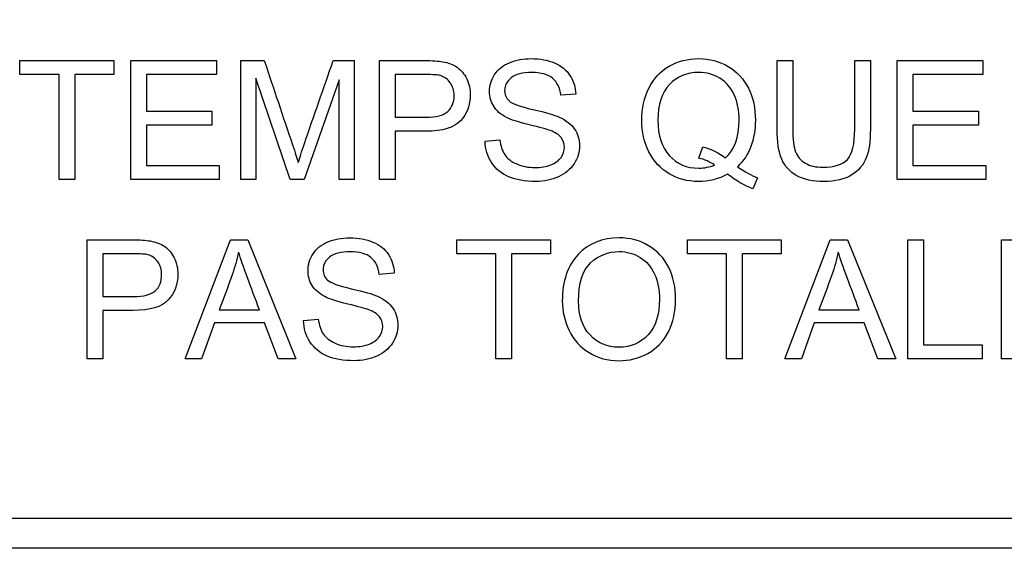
# Model space of a CAD drawing. Header units: inches. Extents: x 2 to 538, y -2 to 358.
# Tile 35 of 119: x 184.551 to 185.308, y 192.18 to 192.595. Entities that reach past the tile are written whole.
import ezdxf
from ezdxf.enums import TextEntityAlignment as Align

# ---------------------------------------------------------------- set-up
doc = ezdxf.new("R2010")
doc.units = ezdxf.units.IN
doc.header["$MEASUREMENT"] = 0
doc.layers.add('Default', color=7, linetype='Continuous')
doc.layers.add('LAB20180', color=7, linetype='Continuous')
doc.styles.add('SEACAD_Times_New_Roman', font='times.ttf')
doc.dimstyles.new('HAMMOND_(STH_-_540x360)', dxfattribs={"dimtxt": 2, "dimasz": 2.5, "dimexe": 1, "dimexo": 1, "dimgap": 0.5, "dimtad": 0, "dimtih": 1, "dimtoh": 1, "dimzin": 0, "dimdsep": 46, "dimtxsty": 'SEACAD_Times_New_Roman', "dimblk1": '_SE_FILLED', "dimblk2": '_SE_FILLED', "dimsah": 1, "dimcen": 1, "dimadec": 0, "dimazin": 0, "dimtfac": 0.8, "dimtofl": 0, "dimtmove": 1, "dimatfit": 3, "dimfxl": 1, "dimtolj": 1, "dimtzin": 0, "dimarcsym": 0})

# ---------------------------------------------------------------- blocks, each defined once
blk = doc.blocks.new('SE')
at = {"layer": 'LAB20180', "color": 7, "linetype": 'Continuous'}
for p, q in [((184.55129, 192.55236), (184.55129, 192.56314)), ((184.55129, 192.56314), (184.62347, 192.56314)), ((184.62347, 192.56314), (184.62347, 192.55236)), ((184.63656, 192.47166), (184.63656, 192.56314)), ((184.63656, 192.56314), (184.70247, 192.56314)), ((184.70247, 192.56314), (184.70247, 192.55236)), ((184.72116, 192.47166), (184.72116, 192.56314)), ((184.72116, 192.56314), (184.73918, 192.56314)), ((184.79225, 192.56314), (184.80832, 192.56314)), ((184.80832, 192.56314), (184.80832, 192.47166)), ((184.82785, 192.47166), (184.82785, 192.56314)), ((185.13358, 192.56314), (185.14563, 192.56314)), ((185.19328, 192.56314), (185.20527, 192.56314)), ((185.22591, 192.47166), (185.22591, 192.56314)), ((185.22591, 192.56314), (185.29182, 192.56314)), ((185.29182, 192.56314), (185.29182, 192.55236)), ((184.58135, 192.55236), (184.55129, 192.55236)), ((184.58135, 192.47166), (184.58135, 192.55236)), ((184.62347, 192.55236), (184.59341, 192.55236)), ((184.59341, 192.55236), (184.59341, 192.47166)), ((184.70247, 192.55236), (184.64855, 192.55236)), ((184.64855, 192.55236), (184.64855, 192.52424)), ((184.75914, 192.47166), (184.73272, 192.54956)), ((184.73272, 192.54956), (184.73272, 192.47166)), ((184.79669, 192.54829), (184.76985, 192.47166)), ((184.79669, 192.47166), (184.79669, 192.54829)), ((184.83984, 192.55236), (184.83984, 192.5195)), ((185.29182, 192.55236), (185.23796, 192.55236)), ((185.23796, 192.55236), (185.23796, 192.52424)), ((184.9788, 192.53733), (184.96717, 192.53648)), ((184.64855, 192.52424), (184.699, 192.52424)), ((184.699, 192.52424), (184.699, 192.51353)), ((185.23796, 192.52424), (185.28841, 192.52424)), ((185.28841, 192.52424), (185.28841, 192.51353)), ((184.699, 192.51353), (184.64855, 192.51353)), ((184.64855, 192.51353), (184.64855, 192.48237)), ((185.28841, 192.51353), (185.23796, 192.51353)), ((185.23796, 192.51353), (185.23796, 192.48237)), ((184.83984, 192.50879), (184.83984, 192.47166)), ((184.90899, 192.50106), (184.92037, 192.50215)), ((185.0735, 192.48809), (185.07642, 192.49686)), ((184.64855, 192.48237), (184.7046, 192.48237)), ((184.7046, 192.48237), (184.7046, 192.47166)), ((185.23796, 192.48237), (185.29395, 192.48237)), ((185.29395, 192.48237), (185.29395, 192.47166)), ((184.59341, 192.47166), (184.58135, 192.47166)), ((184.7046, 192.47166), (184.63656, 192.47166)), ((184.73272, 192.47166), (184.72116, 192.47166)), ((184.76985, 192.47166), (184.75914, 192.47166)), ((184.80832, 192.47166), (184.79669, 192.47166)), ((184.83984, 192.47166), (184.82785, 192.47166)), ((185.11854, 192.473), (185.11501, 192.4646)), ((185.29395, 192.47166), (185.22591, 192.47166)), ((184.60296, 192.33383), (184.60296, 192.42531)), ((184.67831, 192.33383), (184.71319, 192.42531)), ((184.71319, 192.42531), (184.72652, 192.42531)), ((184.72652, 192.42531), (184.76358, 192.33383)), ((184.88726, 192.41454), (184.88726, 192.42531)), ((184.88726, 192.42531), (184.95938, 192.42531)), ((184.95938, 192.42531), (184.95938, 192.41454)), ((185.06462, 192.41454), (185.06462, 192.42531)), ((185.06462, 192.42531), (185.13674, 192.42531)), ((185.13674, 192.42531), (185.13674, 192.41454)), ((185.13948, 192.33383), (185.17435, 192.42531)), ((185.17435, 192.42531), (185.18768, 192.42531)), ((185.18768, 192.42531), (185.22481, 192.33383)), ((185.23418, 192.33383), (185.23418, 192.42531)), ((185.23418, 192.42531), (185.24624, 192.42531)), ((185.24624, 192.42531), (185.24624, 192.34455)), ((185.30613, 192.33383), (185.30613, 192.42531)), ((185.30613, 192.42531), (185.37204, 192.42531)), ((184.61501, 192.41454), (184.61501, 192.38167)), ((184.91732, 192.41454), (184.88726, 192.41454)), ((184.91732, 192.33383), (184.91732, 192.41454)), ((184.95938, 192.41454), (184.92931, 192.41454)), ((184.92931, 192.41454), (184.92931, 192.33383)), ((185.09462, 192.41454), (185.06462, 192.41454)), ((185.09462, 192.33383), (185.09462, 192.41454)), ((185.13674, 192.41454), (185.10667, 192.41454)), ((185.10667, 192.41454), (185.10667, 192.33383)), ((184.83918, 192.39951), (184.82755, 192.39865)), ((184.61501, 192.37096), (184.61501, 192.33383)), ((184.70448, 192.37139), (184.73546, 192.37139)), ((185.16565, 192.37139), (185.19663, 192.37139)), ((184.70083, 192.36153), (184.69103, 192.33383)), ((184.73936, 192.36153), (184.70083, 192.36153)), ((184.74983, 192.33383), (184.73936, 192.36153)), ((184.76936, 192.36323), (184.78075, 192.36433)), ((185.162, 192.36153), (185.1522, 192.33383)), ((185.20053, 192.36153), (185.162, 192.36153)), ((185.21099, 192.33383), (185.20053, 192.36153)), ((185.24624, 192.34455), (185.29134, 192.34455)), ((185.29134, 192.34455), (185.29134, 192.33383)), ((184.61501, 192.33383), (184.60296, 192.33383)), ((184.69103, 192.33383), (184.67831, 192.33383)), ((184.76358, 192.33383), (184.74983, 192.33383)), ((184.92931, 192.33383), (184.91732, 192.33383)), ((185.10667, 192.33383), (185.09462, 192.33383)), ((185.1522, 192.33383), (185.13948, 192.33383)), ((185.22481, 192.33383), (185.21099, 192.33383)), ((185.29134, 192.33383), (185.23418, 192.33383)), ((185.37417, 192.33383), (185.30613, 192.33383)), ((184.51232, 192.21128), (186.38639, 192.21128)), ((184.51232, 192.18828), (186.38639, 192.18828))]:
    blk.add_line(p, q, dxfattribs=at)
for points, knots in [([(184.73918, 192.56314), (184.74642, 192.54155), (184.75366, 192.51996), (184.7609, 192.49838), (184.76294, 192.4923), (184.76437, 192.48779), (184.76529, 192.4848)], [0, 0, 0, 0, 0.827263, 0.827263, 0.827263, 1, 1, 1, 1]), ([(184.76529, 192.4848), (184.76632, 192.48815), (184.76796, 192.49302), (184.77015, 192.49947), (184.77738, 192.52074), (184.78488, 192.54192), (184.79225, 192.56314)], [0, 0, 0, 0, 0.186563, 0.186563, 0.186563, 1, 1, 1, 1]), ([(184.82785, 192.56314), (184.83934, 192.56314), (184.85082, 192.56314), (184.8623, 192.56314), (184.86839, 192.56314), (184.87308, 192.56277), (184.87624, 192.56222), (184.88074, 192.56145), (184.88452, 192.56003), (184.8875, 192.55796), (184.89055, 192.55585), (184.89298, 192.55291), (184.89487, 192.54914), (184.89676, 192.54534), (184.8976, 192.54117), (184.8976, 192.52881), (184.89517, 192.52224), (184.89018, 192.51688), (184.88519, 192.51152), (184.8763, 192.50879), (184.86334, 192.50879), (184.85551, 192.50879), (184.84768, 192.50879), (184.83984, 192.50879)], [0, 0, 0, 0, 0.216619, 0.216619, 0.216619, 0.304546, 0.304546, 0.304546, 0.380845, 0.380845, 0.380845, 0.453902, 0.453902, 0.453902, 0.533109, 0.533109, 0.671187, 0.671187, 0.671187, 0.852321, 0.852321, 0.852321, 1, 1, 1, 1]), ([(184.92037, 192.50215), (184.92092, 192.49753), (184.92219, 192.49369), (184.92414, 192.49077), (184.92612, 192.48781), (184.92919, 192.48541), (184.93747, 192.48176), (184.94216, 192.48085), (184.95196, 192.48085), (184.95597, 192.48152), (184.96303, 192.48432), (184.96571, 192.4862), (184.96742, 192.48864), (184.96909, 192.49103), (184.96997, 192.49363), (184.96997, 192.49929), (184.96912, 192.50179), (184.96742, 192.50392), (184.96574, 192.50602), (184.96297, 192.50781), (184.9592, 192.50927), (184.9567, 192.51024), (184.95129, 192.51171), (184.94295, 192.51372), (184.93455, 192.51574), (184.92871, 192.51767), (184.92536, 192.51944), (184.92098, 192.52175), (184.91775, 192.52455), (184.91349, 192.53137), (184.91246, 192.53514), (184.91246, 192.54396), (184.91373, 192.54829), (184.91897, 192.55632), (184.9228, 192.55936), (184.92779, 192.56149), (184.93276, 192.56361), (184.93838, 192.5646), (184.95129, 192.5646), (184.95725, 192.5635), (184.9676, 192.55912), (184.97155, 192.55596), (184.97429, 192.55169), (184.97702, 192.54745), (184.97855, 192.54269), (184.9788, 192.53733)], [0, 0, 0, 0, 0.049954, 0.049954, 0.049954, 0.102826, 0.102826, 0.155698, 0.155698, 0.202972, 0.202972, 0.250246, 0.250246, 0.250246, 0.284468, 0.284468, 0.317961, 0.317961, 0.317961, 0.358906, 0.358906, 0.358906, 0.428488, 0.428488, 0.428488, 0.505007, 0.505007, 0.505007, 0.558517, 0.558517, 0.612027, 0.612027, 0.669359, 0.669359, 0.726691, 0.726691, 0.726691, 0.792488, 0.792488, 0.864799, 0.864799, 0.937111, 0.937111, 0.937111, 1, 1, 1, 1]), ([(185.09541, 192.47574), (185.08866, 192.47196), (185.08117, 192.47014), (185.06468, 192.47014), (185.05719, 192.47208), (185.0505, 192.4761), (185.04378, 192.48013), (185.03857, 192.48572), (185.03491, 192.4929), (185.03124, 192.50013), (185.02944, 192.5083), (185.02944, 192.52631), (185.03132, 192.53453), (185.03498, 192.5419), (185.03865, 192.54931), (185.0438, 192.55492), (185.05056, 192.55882), (185.05729, 192.5627), (185.06486, 192.5646), (185.08166, 192.5646), (185.08927, 192.56259), (185.10278, 192.55456), (185.10795, 192.54896), (185.11154, 192.54177), (185.11515, 192.53457), (185.11684, 192.52644), (185.11684, 192.50982), (185.11568, 192.50306), (185.11343, 192.4971), (185.11115, 192.49106), (185.10771, 192.48584), (185.10308, 192.48146)], [0, 0, 0, 0, 0.083591, 0.083591, 0.167801, 0.167801, 0.167801, 0.250827, 0.250827, 0.250827, 0.341424, 0.341424, 0.43202, 0.43202, 0.43202, 0.515494, 0.515494, 0.515494, 0.598978, 0.598978, 0.683681, 0.683681, 0.768384, 0.768384, 0.768384, 0.857884, 0.857884, 0.932367, 0.932367, 0.932367, 1, 1, 1, 1]), ([(185.20527, 192.56314), (185.20527, 192.54553), (185.20527, 192.52792), (185.20527, 192.51031), (185.20527, 192.50106), (185.20424, 192.49375), (185.20217, 192.4884), (185.20008, 192.48299), (185.19639, 192.4786), (185.19097, 192.47519), (185.18558, 192.4718), (185.17843, 192.47014), (185.16115, 192.47014), (185.15415, 192.4716), (185.14873, 192.47458), (185.14329, 192.47757), (185.13942, 192.48176), (185.13711, 192.48736), (185.13478, 192.49298), (185.13358, 192.50057), (185.13358, 192.51031), (185.13358, 192.52792), (185.13358, 192.54553), (185.13358, 192.56314)], [0, 0, 0, 0, 0.229366, 0.229366, 0.229366, 0.325955, 0.325955, 0.325955, 0.402494, 0.402494, 0.402494, 0.498931, 0.498931, 0.59269, 0.59269, 0.59269, 0.669228, 0.669228, 0.669228, 0.770652, 0.770652, 0.770652, 1, 1, 1, 1]), ([(185.20527, 192.56314), (185.20527, 192.54553), (185.20527, 192.52792), (185.20527, 192.51031), (185.20527, 192.50106), (185.20424, 192.49375), (185.20217, 192.4884), (185.20008, 192.48299), (185.19639, 192.4786), (185.19097, 192.47519), (185.18558, 192.4718), (185.17843, 192.47014), (185.16115, 192.47014), (185.15415, 192.4716), (185.14873, 192.47458), (185.14329, 192.47757), (185.13942, 192.48176), (185.13711, 192.48736), (185.13478, 192.49298), (185.13358, 192.50057), (185.13358, 192.51031), (185.13358, 192.52792), (185.13358, 192.54553), (185.13358, 192.56314)], [0, 0, 0, 0, 0.229366, 0.229366, 0.229366, 0.325955, 0.325955, 0.325955, 0.402494, 0.402494, 0.402494, 0.498931, 0.498931, 0.59269, 0.59269, 0.59269, 0.669228, 0.669228, 0.669228, 0.770652, 0.770652, 0.770652, 1, 1, 1, 1]), ([(185.14563, 192.56314), (185.14563, 192.54555), (185.14563, 192.52796), (185.14563, 192.51037), (185.14563, 192.50239), (185.14636, 192.49655), (185.14782, 192.49284), (185.1493, 192.48907), (185.15183, 192.48614), (185.15543, 192.48414), (185.15904, 192.48211), (185.1634, 192.48109), (185.17752, 192.48109), (185.18385, 192.4831), (185.1914, 192.49113), (185.19328, 192.49893), (185.19328, 192.51037), (185.19328, 192.52796), (185.19328, 192.54555), (185.19328, 192.56314)], [0, 0, 0, 0, 0.272431, 0.272431, 0.272431, 0.36409, 0.36409, 0.36409, 0.425011, 0.425011, 0.425011, 0.492871, 0.492871, 0.610229, 0.610229, 0.727586, 0.727586, 0.727586, 1, 1, 1, 1]), ([(185.14563, 192.56314), (185.14563, 192.54555), (185.14563, 192.52796), (185.14563, 192.51037), (185.14563, 192.50239), (185.14636, 192.49655), (185.14782, 192.49284), (185.1493, 192.48907), (185.15183, 192.48614), (185.15543, 192.48414), (185.15904, 192.48211), (185.1634, 192.48109), (185.17752, 192.48109), (185.18385, 192.4831), (185.1914, 192.49113), (185.19328, 192.49893), (185.19328, 192.51037), (185.19328, 192.52796), (185.19328, 192.54555), (185.19328, 192.56314)], [0, 0, 0, 0, 0.272431, 0.272431, 0.272431, 0.36409, 0.36409, 0.36409, 0.425011, 0.425011, 0.425011, 0.492871, 0.492871, 0.610229, 0.610229, 0.727586, 0.727586, 0.727586, 1, 1, 1, 1]), ([(184.83984, 192.5195), (184.84774, 192.5195), (184.85563, 192.5195), (184.86352, 192.5195), (184.87137, 192.5195), (184.87697, 192.52096), (184.88355, 192.5268), (184.88519, 192.53094), (184.88519, 192.54007), (184.88421, 192.54336), (184.88032, 192.54883), (184.87776, 192.55066), (184.8746, 192.55157), (184.8726, 192.55215), (184.86882, 192.55236), (184.86328, 192.55236), (184.85547, 192.55236), (184.84766, 192.55236), (184.83984, 192.55236)], [0, 0, 0, 0, 0.215355, 0.215355, 0.215355, 0.351087, 0.351087, 0.486819, 0.486819, 0.585108, 0.585108, 0.683397, 0.683397, 0.683397, 0.786845, 0.786845, 0.786845, 1, 1, 1, 1]), ([(184.96717, 192.53648), (184.96656, 192.5422), (184.96449, 192.54652), (184.9609, 192.5495), (184.95734, 192.55246), (184.95202, 192.55389), (184.93771, 192.55389), (184.93236, 192.55255), (184.92907, 192.54981), (184.92578, 192.54706), (184.92402, 192.5439), (184.92402, 192.53684), (184.92524, 192.53417), (184.92761, 192.53204), (184.92995, 192.52994), (184.93595, 192.52778), (184.94575, 192.52552), (184.95553, 192.52327), (184.9623, 192.52138), (184.96596, 192.51968), (184.97129, 192.51719), (184.97521, 192.51414), (184.97776, 192.51043), (184.98035, 192.50667), (184.9816, 192.50233), (184.9816, 192.4926), (184.9802, 192.48797), (184.9774, 192.48371), (184.97462, 192.47948), (184.97064, 192.4761), (184.96541, 192.47373), (184.9602, 192.47137), (184.95439, 192.47014), (184.9396, 192.47014), (184.93272, 192.47135), (184.92712, 192.47373), (184.92155, 192.47609), (184.9172, 192.47975), (184.91404, 192.48462), (184.9109, 192.48945), (184.90917, 192.49491), (184.90899, 192.50106)], [0, 0, 0, 0, 0.061167, 0.061167, 0.061167, 0.129495, 0.129495, 0.19959, 0.19959, 0.19959, 0.244634, 0.244634, 0.283866, 0.283866, 0.283866, 0.363856, 0.363856, 0.363856, 0.450683, 0.450683, 0.450683, 0.513256, 0.513256, 0.513256, 0.571638, 0.571638, 0.63002, 0.63002, 0.63002, 0.695213, 0.695213, 0.695213, 0.766429, 0.766429, 0.856945, 0.856945, 0.856945, 0.928212, 0.928212, 0.928212, 1, 1, 1, 1]), ([(185.09371, 192.48815), (185.10083, 192.4946), (185.10436, 192.50434), (185.10436, 192.52467), (185.10314, 192.53112), (185.10065, 192.53666), (185.09817, 192.54217), (185.09444, 192.54646), (185.08957, 192.5495), (185.08475, 192.55252), (185.07928, 192.55407), (185.06425, 192.55407), (185.05676, 192.55096), (185.05086, 192.54482), (185.04493, 192.53864), (185.04191, 192.52948), (185.04191, 192.50538), (185.04484, 192.49631), (185.05074, 192.48992), (185.05661, 192.48356), (185.06413, 192.48042), (185.07758, 192.48042), (185.08166, 192.48121), (185.08549, 192.48286)], [0, 0, 0, 0, 0.158919, 0.158919, 0.249196, 0.249196, 0.249196, 0.331937, 0.331937, 0.331937, 0.413062, 0.413062, 0.53434, 0.53434, 0.53434, 0.678584, 0.678584, 0.818522, 0.818522, 0.818522, 0.941697, 0.941697, 1, 1, 1, 1]), ([(184.78075, 192.36433), (184.78129, 192.3597), (184.78257, 192.35593), (184.78647, 192.34996), (184.78957, 192.34759), (184.79785, 192.34394), (184.80253, 192.34302), (184.81227, 192.34302), (184.81635, 192.34375), (184.81988, 192.34509), (184.82343, 192.34644), (184.82603, 192.34838), (184.82779, 192.35082), (184.82951, 192.35318), (184.83035, 192.35581), (184.83035, 192.36147), (184.8295, 192.36396), (184.82609, 192.36822), (184.82335, 192.36999), (184.81952, 192.37145), (184.81707, 192.37238), (184.81166, 192.37388), (184.80333, 192.37589), (184.79492, 192.37792), (184.78908, 192.37985), (184.78574, 192.38161), (184.78135, 192.38392), (184.77813, 192.38673), (184.77387, 192.39354), (184.77283, 192.39738), (184.77283, 192.40614), (184.77411, 192.41046), (184.77935, 192.4185), (184.78312, 192.42154), (184.78817, 192.42367), (184.79315, 192.42577), (184.79876, 192.42677), (184.81166, 192.42677), (184.81763, 192.42568), (184.82274, 192.42355), (184.82793, 192.42139), (184.83193, 192.41813), (184.83467, 192.41387), (184.8374, 192.40963), (184.83893, 192.40486), (184.83918, 192.39951)], [0, 0, 0, 0, 0.053918, 0.053918, 0.107835, 0.107835, 0.161753, 0.161753, 0.209328, 0.209328, 0.209328, 0.250219, 0.250219, 0.250219, 0.287045, 0.287045, 0.323088, 0.323088, 0.35913, 0.35913, 0.35913, 0.428463, 0.428463, 0.428463, 0.504977, 0.504977, 0.504977, 0.558089, 0.558089, 0.611201, 0.611201, 0.668931, 0.668931, 0.726661, 0.726661, 0.726661, 0.796237, 0.796237, 0.872701, 0.872701, 0.872701, 0.937115, 0.937115, 0.937115, 1, 1, 1, 1]), ([(184.96839, 192.37833), (184.96839, 192.39348), (184.97247, 192.40535), (184.98056, 192.41393), (184.98869, 192.42254), (184.99919, 192.42677), (185.02049, 192.42677), (185.02804, 192.42477), (185.04155, 192.41673), (185.04672, 192.41107), (185.05378, 192.39671), (185.05555, 192.38855), (185.05555, 192.37011), (185.05372, 192.36183), (185.05001, 192.35453), (185.04628, 192.3472), (185.041, 192.34169), (185.03412, 192.33791), (185.02732, 192.33418), (185.01988, 192.33231), (185.00339, 192.33231), (184.99578, 192.33438), (184.98896, 192.33852), (184.98219, 192.34263), (184.97709, 192.34832), (184.97362, 192.35556), (184.9702, 192.36271), (184.96839, 192.37029), (184.96839, 192.37833)], [0, 0, 0, 0, 0.133455, 0.133455, 0.133455, 0.25964, 0.25964, 0.342766, 0.342766, 0.425892, 0.425892, 0.509018, 0.509018, 0.593807, 0.593807, 0.593807, 0.674588, 0.674588, 0.674588, 0.752986, 0.752986, 0.838017, 0.838017, 0.838017, 0.918499, 0.918499, 0.918499, 1, 1, 1, 1]), ([(184.60296, 192.42531), (184.61446, 192.42531), (184.62597, 192.42531), (184.63747, 192.42531), (184.64356, 192.42531), (184.64818, 192.42501), (184.65135, 192.4244), (184.65583, 192.42354), (184.65963, 192.42221), (184.66267, 192.42014), (184.66574, 192.41805), (184.66815, 192.41509), (184.66997, 192.41131), (184.67183, 192.40747), (184.67277, 192.40334), (184.67277, 192.39105), (184.67028, 192.38441), (184.66535, 192.37906), (184.66036, 192.37364), (184.65141, 192.37096), (184.63844, 192.37096), (184.63063, 192.37096), (184.62282, 192.37096), (184.61501, 192.37096)], [0, 0, 0, 0, 0.216971, 0.216971, 0.216971, 0.304522, 0.304522, 0.304522, 0.381097, 0.381097, 0.381097, 0.453965, 0.453965, 0.453965, 0.533539, 0.533539, 0.671179, 0.671179, 0.671179, 0.852672, 0.852672, 0.852672, 1, 1, 1, 1]), ([(184.61501, 192.38167), (184.6229, 192.38167), (184.6308, 192.38167), (184.63869, 192.38167), (184.64648, 192.38167), (184.65208, 192.38313), (184.65865, 192.38898), (184.66029, 192.39312), (184.66029, 192.40231), (184.65932, 192.40559), (184.65743, 192.40833), (184.65556, 192.41106), (184.65293, 192.41284), (184.64977, 192.41375), (184.64771, 192.41434), (184.64392, 192.41454), (184.63844, 192.41454), (184.63063, 192.41454), (184.62282, 192.41454), (184.61501, 192.41454)], [0, 0, 0, 0, 0.215463, 0.215463, 0.215463, 0.354574, 0.354574, 0.493686, 0.493686, 0.596021, 0.596021, 0.596021, 0.683235, 0.683235, 0.683235, 0.786732, 0.786732, 0.786732, 1, 1, 1, 1]), ([(184.71945, 192.41582), (184.71818, 192.40991), (184.71647, 192.40401), (184.71446, 192.39823), (184.71133, 192.38921), (184.70781, 192.38033), (184.70448, 192.37139)], [0, 0, 0, 0, 0.389814, 0.389814, 0.389814, 1, 1, 1, 1]), ([(184.73546, 192.37139), (184.73234, 192.37983), (184.72921, 192.38827), (184.72609, 192.39671), (184.72323, 192.40444), (184.72104, 192.41083), (184.71945, 192.41582)], [0, 0, 0, 0, 0.571636, 0.571636, 0.571636, 1, 1, 1, 1]), ([(184.82755, 192.39865), (184.82694, 192.40438), (184.82481, 192.4087), (184.82122, 192.41168), (184.81766, 192.41464), (184.81233, 192.41606), (184.79809, 192.41606), (184.79274, 192.41472), (184.78939, 192.41204), (184.78605, 192.40937), (184.7844, 192.40608), (184.7844, 192.39902), (184.78555, 192.39634), (184.78793, 192.39421), (184.79027, 192.39211), (184.79633, 192.38995), (184.80613, 192.3877), (184.81591, 192.38545), (184.82268, 192.38356), (184.82633, 192.38192), (184.83172, 192.37949), (184.83558, 192.37632), (184.83814, 192.3726), (184.84073, 192.36885), (184.84191, 192.36451), (184.84191, 192.35477), (184.84057, 192.35021), (184.83778, 192.34589), (184.83502, 192.34163), (184.83102, 192.33828), (184.82578, 192.3359), (184.8206, 192.33355), (184.81477, 192.33231), (184.79998, 192.33231), (184.7931, 192.33353), (184.7875, 192.3359), (184.78188, 192.33829), (184.77752, 192.34193), (184.77435, 192.3468), (184.77122, 192.35162), (184.76955, 192.35715), (184.76936, 192.36323)], [0, 0, 0, 0, 0.061253, 0.061253, 0.061253, 0.12919, 0.12919, 0.19949, 0.19949, 0.19949, 0.243832, 0.243832, 0.283813, 0.283813, 0.283813, 0.364004, 0.364004, 0.364004, 0.450714, 0.450714, 0.450714, 0.513463, 0.513463, 0.513463, 0.571745, 0.571745, 0.630028, 0.630028, 0.630028, 0.695215, 0.695215, 0.695215, 0.766402, 0.766402, 0.856883, 0.856883, 0.856883, 0.928322, 0.928322, 0.928322, 1, 1, 1, 1]), ([(184.98087, 192.37808), (184.98087, 192.36707), (184.98379, 192.35842), (184.9956, 192.34576), (185.00302, 192.3426), (185.02098, 192.3426), (185.02846, 192.34582), (185.03431, 192.35222), (185.04015, 192.3586), (185.04313, 192.36761), (185.04313, 192.38679), (185.04185, 192.3933), (185.03936, 192.39884), (185.03688, 192.40433), (185.03321, 192.40864), (185.02834, 192.41168), (185.02352, 192.4147), (185.01812, 192.41624), (185.00357, 192.41624), (184.99627, 192.41332), (184.99012, 192.40748), (184.98394, 192.40161), (184.98087, 192.39178), (184.98087, 192.37808)], [0, 0, 0, 0, 0.118929, 0.118929, 0.237858, 0.237858, 0.359231, 0.359231, 0.359231, 0.497801, 0.497801, 0.585394, 0.585394, 0.585394, 0.664325, 0.664325, 0.664325, 0.7431, 0.7431, 0.854498, 0.854498, 0.854498, 1, 1, 1, 1]), ([(185.18062, 192.41582), (185.17935, 192.40991), (185.1777, 192.40401), (185.17563, 192.39823), (185.17242, 192.38924), (185.16898, 192.38033), (185.16565, 192.37139)], [0, 0, 0, 0, 0.389843, 0.389843, 0.389843, 1, 1, 1, 1]), ([(185.19663, 192.37139), (185.19351, 192.37983), (185.19038, 192.38827), (185.18726, 192.39671), (185.1844, 192.40444), (185.18221, 192.41083), (185.18062, 192.41582)], [0, 0, 0, 0, 0.571636, 0.571636, 0.571636, 1, 1, 1, 1])]:
    blk.add_open_spline(points, degree=3, knots=knots, dxfattribs=at)
for points in [[(185.07642, 192.49686), (185.08342, 192.49491), (185.08921, 192.49199), (185.09371, 192.48815)], [(185.08549, 192.48286), (185.08172, 192.48529), (185.0777, 192.48706), (185.0735, 192.48809)], [(185.10308, 192.48146), (185.10868, 192.47756), (185.11386, 192.47476), (185.11854, 192.473)], [(185.11501, 192.4646), (185.1085, 192.46691), (185.10193, 192.47062), (185.09541, 192.47574)]]:
    blk.add_open_spline(points, degree=3, dxfattribs=at)
blk = doc.blocks.new('DMBLK4920')
at = {"layer": 'Default', "linetype": 'Continuous'}
for points in [[(160.86666, 225.91778), (161.69999, 225.91778), (161.28332, 228.41778)], [(160.86666, 151.54278), (161.28332, 149.04278), (161.69999, 151.54278)]]:
    blk.add_hatch(color=7, dxfattribs=at).paths.add_polyline_path(points)
at = {"layer": 'Default', "color": 7, "linetype": 'Continuous'}
for p, q in [((161.28332, 228.41778), (161.28332, 190.43028)), ((161.28332, 184.73028), (161.28332, 149.04278))]:
    blk.add_line(p, q, dxfattribs=at)
at = {"layer": 'Default', "color": 7, "linetype": 'Continuous', "style": 'SEACAD_Times_New_Roman'}
for s, p in [('79.38', (157.871, 189.73028)), ('TYP', (158.48712, 186.73028))]:
    blk.add_text(s, height=2, dxfattribs=at).set_placement(p, align=Align.TOP_LEFT)
blk = doc.blocks.new('_SE_FILLED')
at = {"color": 0}
blk.add_line((0, 0), (-1, 0), dxfattribs=at)
blk.add_solid([(0, 0), (-1, -0.1665), (-1, 0.1665), (0, 0)], dxfattribs=at)

msp = doc.modelspace()

# ---------------------------------------------------------------- block references
at = {"layer": 'Default'}
msp.add_blockref('SE', (0, 0), dxfattribs=at)

# ---------------------------------------------------------------- dimensions: what is measured, and where the dimension line sits
at = {"layer": 'Default', "color": 7, "linetype": 'Continuous'}
dim = msp.add_linear_dim(base=(161.2833245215, 228.4177817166), p1=(188.4510253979, 228.4177817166), p2=(188.4493587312, 149.0427817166), angle=269.998796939, text='\\A1;<>\\PTYP', dimstyle='HAMMOND_(STH_-_540x360)', override={"dimtmove": 0}, dxfattribs=at)
dim.commit()
dim.dimension.update_dxf_attribs({"geometry": 'DMBLK4920', "text_midpoint": (161.2833245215, 188.7302824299), "dimtype": 161})

doc.saveas('drawing.dxf')
